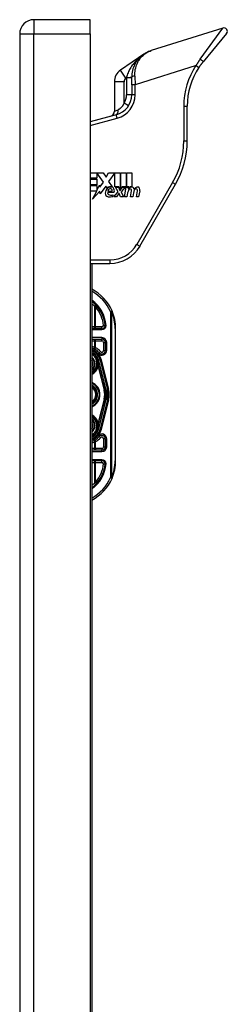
# Model space of a CAD drawing. Header units: inches. Extents: x 6 to 165, y 7 to 91.
# Tile 112 of 118: x 77.76 to 80.12, y 50.9 to 62.06. Entities that reach past the tile are written whole.
import ezdxf

# ---------------------------------------------------------------- set-up
doc = ezdxf.new("R2010")
doc.units = ezdxf.units.IN
doc.header["$MEASUREMENT"] = 0
doc.layers.add('Visible Edges(ANSI)', color=7, linetype='Continuous', lineweight=25)
doc.layers.add('Visible Tangent Edges(ANSI)', color=7, linetype='Continuous', lineweight=25)

msp = doc.modelspace()

# ---------------------------------------------------------------- linework, layer by layer
at = {"layer": 'Visible Edges(ANSI)'}
for p, q in [((78.565, 62.063), (77.926, 62.063)), ((78.565, 61.902), (78.565, 62.063)), ((80.07, 61.968), (79.256, 61.712)), ((77.765, 61.902), (77.765, 14.421)), ((78.565, 61.902), (78.565, 14.421)), ((80.112, 61.906), (79.847, 61.585)), ((79.173, 61.671), (78.908, 61.49)), ((79.036, 61.324), (79.036, 61.411)), ((78.839, 61.36), (78.839, 61.025)), ((79.036, 61.324), (79.036, 61.213)), ((79.666, 60.689), (79.666, 61.083)), ((78.861, 60.985), (78.565, 60.906)), ((78.565, 60.328), (78.711, 60.328)), ((78.642, 60.327), (78.642, 60.265)), ((78.715, 60.221), (78.642, 60.327)), ((78.711, 60.328), (78.746, 60.277)), ((78.746, 60.277), (78.773, 60.328)), ((78.773, 60.328), (78.905, 60.328)), ((78.846, 60.326), (78.774, 60.229)), ((78.846, 60.169), (78.846, 60.326)), ((78.905, 60.328), (78.905, 60.134)), ((78.913, 60.149), (78.913, 60.328)), ((78.913, 60.328), (78.972, 60.328)), ((78.972, 60.328), (78.972, 60.169)), ((78.98, 60.169), (78.98, 60.328)), ((78.98, 60.328), (79.038, 60.328)), ((79.038, 60.328), (79.038, 60.172)), ((78.642, 60.265), (78.565, 60.265)), ((78.565, 60.257), (78.642, 60.257)), ((78.642, 60.193), (78.565, 60.193)), ((78.565, 60.185), (78.642, 60.185)), ((78.642, 60.257), (78.642, 60.193)), ((78.642, 60.128), (78.672, 60.186)), ((78.642, 60.185), (78.642, 60.128)), ((78.672, 60.186), (78.676, 60.166)), ((78.676, 60.166), (78.715, 60.221)), ((78.742, 60.177), (78.68, 60.091)), ((78.756, 60.154), (78.742, 60.177)), ((78.774, 60.229), (78.815, 60.17)), ((78.89, 60.169), (78.846, 60.169)), ((78.881, 60.111), (78.854, 60.163)), ((78.854, 60.163), (78.885, 60.163)), ((78.885, 60.163), (78.901, 60.127)), ((78.905, 60.134), (78.89, 60.169)), ((78.905, 60.127), (78.931, 60.163)), ((78.928, 60.169), (78.913, 60.149)), ((78.963, 60.163), (78.916, 60.111)), ((78.972, 60.169), (78.928, 60.169)), ((78.931, 60.163), (78.963, 60.163)), ((78.956, 60.056), (78.975, 60.163)), ((78.975, 60.163), (78.997, 60.163)), ((79.004, 60.169), (78.98, 60.169)), ((78.997, 60.163), (78.995, 60.144)), ((79.003, 60.157), (79.004, 60.169)), ((79.13, 59.497), (79.534, 60.197)), ((78.639, 60.121), (78.565, 60.121)), ((78.59, 60.028), (78.639, 60.121)), ((78.676, 60.118), (78.59, 60.028)), ((78.68, 60.091), (78.676, 60.118)), ((78.835, 60.103), (78.763, 60.103)), ((78.766, 60.12), (78.813, 60.12)), ((78.822, 60.079), (78.822, 60.061)), ((78.832, 60.056), (78.881, 60.111)), ((78.864, 60.056), (78.832, 60.056)), ((78.891, 60.094), (78.864, 60.056)), ((78.895, 60.094), (78.891, 60.094)), ((78.91, 60.056), (78.895, 60.094)), ((78.901, 60.127), (78.905, 60.127)), ((78.942, 60.056), (78.91, 60.056)), ((78.916, 60.111), (78.942, 60.056)), ((78.982, 60.056), (78.956, 60.056)), ((78.989, 60.1), (78.982, 60.056)), ((78.995, 60.144), (79.001, 60.144)), ((79.022, 60.056), (79.034, 60.124)), ((79.048, 60.056), (79.022, 60.056)), ((79.056, 60.1), (79.048, 60.056)), ((79.089, 60.056), (79.101, 60.124)), ((79.115, 60.056), (79.089, 60.056)), ((79.128, 60.123), (79.115, 60.056)), ((78.565, 59.3), (78.789, 59.3)), ((78.583, 59.3), (78.583, 39.148)), ((78.697, 58.561), (78.583, 58.561)), ((78.854, 57.063), (78.854, 58.563)), ((78.583, 58.443), (78.697, 58.443)), ((78.736, 58.404), (78.736, 58.314)), ((78.641, 58.236), (78.641, 58.237)), ((78.659, 58.196), (78.662, 58.183)), ((78.662, 58.182), (78.664, 58.178)), ((78.664, 58.178), (78.742, 57.867)), ((78.766, 57.873), (78.683, 58.202)), ((78.685, 58.202), (78.767, 57.872)), ((78.742, 57.759), (78.664, 57.448)), ((78.683, 57.424), (78.766, 57.753)), ((78.767, 57.754), (78.685, 57.424)), ((78.642, 57.39), (78.641, 57.389)), ((78.661, 57.438), (78.659, 57.43)), ((78.664, 57.448), (78.662, 57.441)), ((78.736, 57.312), (78.736, 57.222)), ((78.697, 57.183), (78.583, 57.183)), ((78.583, 57.065), (78.697, 57.065))]:
    msp.add_line(p, q, dxfattribs=at)
at = {"layer": 'Visible Edges(ANSI)', "flags": 128}
for points in [[(79.256, 61.712), (79.242, 61.707), (79.228, 61.702), (79.215, 61.695), (79.201, 61.689), (79.188, 61.681), (79.176, 61.673), (79.163, 61.664), (79.151, 61.655), (79.139, 61.645), (79.128, 61.634), (79.117, 61.623), (79.107, 61.611), (79.097, 61.598), (79.087, 61.584), (79.079, 61.57), (79.07, 61.555), (79.063, 61.539), (79.056, 61.523), (79.05, 61.506), (79.045, 61.488), (79.041, 61.47), (79.038, 61.451), (79.036, 61.431), (79.036, 61.411)], [(79.798, 61.52), (79.8, 61.523), (79.802, 61.526), (79.804, 61.529), (79.806, 61.531), (79.808, 61.534), (79.81, 61.537), (79.812, 61.54), (79.814, 61.543), (79.816, 61.545), (79.818, 61.548), (79.82, 61.551), (79.822, 61.553), (79.824, 61.556), (79.826, 61.559), (79.828, 61.562), (79.83, 61.564), (79.832, 61.567), (79.834, 61.57), (79.836, 61.572), (79.838, 61.575), (79.84, 61.577), (79.842, 61.58), (79.845, 61.583), (79.847, 61.585)], [(78.736, 58.597), (78.736, 58.597), (78.736, 58.597), (78.736, 58.597), (78.735, 58.597), (78.735, 58.597), (78.735, 58.597), (78.734, 58.597), (78.733, 58.597), (78.733, 58.597), (78.732, 58.597), (78.731, 58.597), (78.73, 58.597), (78.729, 58.597), (78.728, 58.597), (78.727, 58.597), (78.726, 58.597), (78.725, 58.597), (78.724, 58.597), (78.723, 58.597), (78.721, 58.597), (78.72, 58.597), (78.719, 58.597), (78.718, 58.597), (78.716, 58.597)], [(78.746, 58.597), (78.745, 58.597), (78.745, 58.597), (78.744, 58.597), (78.743, 58.597), (78.743, 58.597), (78.742, 58.597), (78.742, 58.597), (78.741, 58.597), (78.74, 58.597), (78.74, 58.597), (78.739, 58.597), (78.739, 58.597), (78.739, 58.597), (78.738, 58.597), (78.738, 58.597), (78.737, 58.597), (78.737, 58.597), (78.737, 58.597), (78.737, 58.597), (78.736, 58.597), (78.736, 58.597), (78.736, 58.597), (78.736, 58.597), (78.736, 58.597)], [(78.642, 57.39), (78.642, 57.39), (78.642, 57.39), (78.641, 57.39), (78.641, 57.39), (78.641, 57.39), (78.641, 57.39), (78.641, 57.39), (78.641, 57.39), (78.641, 57.39), (78.641, 57.39), (78.641, 57.39), (78.641, 57.39), (78.641, 57.39), (78.641, 57.39), (78.641, 57.389), (78.641, 57.389), (78.641, 57.389), (78.641, 57.389), (78.641, 57.389), (78.641, 57.389), (78.641, 57.389), (78.641, 57.389), (78.641, 57.389), (78.641, 57.389)], [(78.642, 57.39), (78.642, 57.39), (78.642, 57.39), (78.642, 57.39), (78.642, 57.39), (78.642, 57.39), (78.642, 57.39), (78.642, 57.39), (78.642, 57.39), (78.642, 57.39), (78.642, 57.39), (78.642, 57.39), (78.642, 57.39), (78.642, 57.39), (78.642, 57.39), (78.642, 57.39), (78.642, 57.39), (78.642, 57.39), (78.642, 57.39), (78.642, 57.39), (78.642, 57.39), (78.642, 57.39), (78.642, 57.39), (78.642, 57.39), (78.642, 57.39)], [(78.663, 57.448), (78.663, 57.448), (78.663, 57.447), (78.663, 57.447), (78.663, 57.447), (78.663, 57.446), (78.663, 57.446), (78.663, 57.445), (78.663, 57.445), (78.662, 57.444), (78.662, 57.444), (78.662, 57.444), (78.662, 57.443), (78.662, 57.443), (78.662, 57.442), (78.662, 57.442), (78.662, 57.441), (78.662, 57.441), (78.662, 57.441), (78.662, 57.44), (78.662, 57.44), (78.661, 57.439), (78.661, 57.439), (78.661, 57.439), (78.661, 57.438)], [(78.716, 57.029), (78.718, 57.029), (78.719, 57.029), (78.72, 57.029), (78.721, 57.029), (78.723, 57.029), (78.724, 57.029), (78.725, 57.029), (78.726, 57.029), (78.727, 57.029), (78.728, 57.029), (78.729, 57.029), (78.73, 57.029), (78.731, 57.029), (78.732, 57.029), (78.733, 57.029), (78.733, 57.029), (78.734, 57.029), (78.735, 57.029), (78.735, 57.029), (78.735, 57.029), (78.736, 57.029), (78.736, 57.029), (78.736, 57.029), (78.736, 57.029)], [(78.746, 57.029), (78.745, 57.029), (78.745, 57.029), (78.744, 57.029), (78.743, 57.029), (78.743, 57.029), (78.742, 57.029), (78.742, 57.029), (78.741, 57.029), (78.74, 57.029), (78.74, 57.029), (78.739, 57.029), (78.739, 57.029), (78.739, 57.029), (78.738, 57.029), (78.738, 57.029), (78.737, 57.029), (78.737, 57.029), (78.737, 57.029), (78.737, 57.029), (78.736, 57.029), (78.736, 57.029), (78.736, 57.029), (78.736, 57.029), (78.736, 57.029)]]:
    msp.add_lwpolyline(points, dxfattribs=at)
at = {"layer": 'Visible Edges(ANSI)'}
for centre, radius, start, end in [((77.926, 61.902), 0.161, 90, 180), ((80.082, 61.931), 0.0394, 320.37, 107.5), ((80.453, 61.083), 0.787, 146.2645, 180), ((78.996, 61.36), 0.157, 124.35, 180), ((78.8, 61.213), 0.236, 285, 0), ((78.78, 61.025), 0.0591, 285, 0), ((78.682, 60.689), 0.984, 330, 0), ((78.8, 60.107), 0.065, 77.079, 133.1785), ((78.8, 60.107), 0.0588, 80.4085, 134.1684), ((78.807, 60.135), 0.0299, 23.8445, 85.0802), ((79.041, 60.119), 0.0472, 89.4776, 147.4114), ((79.037, 60.124), 0.0472, 88.7952, 136.5849), ((79.041, 60.146), 0.02, 16.9928, 89.4776), ((79.106, 60.118), 0.0483, 89.6788, 153.9508), ((79.106, 60.146), 0.0207, 18.4748, 89.6788), ((78.814, 60.093), 0.0784, 134.1684, 176.5646), ((78.774, 60.095), 0.0388, 176.5646, 261.5605), ((78.781, 60.097), 0.0189, 163.5261, 244.6784), ((78.798, 60.116), 0.0331, 109.3797, 172.9975), ((78.786, 60.175), 0.12, 261.5605, 287.3343), ((78.798, 60.135), 0.0604, 244.6784, 292.5609), ((78.795, 60.127), 0.0216, 51.1652, 109.3797), ((78.796, 60.129), 0.0188, 331.4547, 51.1652), ((78.784, 60.125), 0.0555, 336.1555, 23.8445), ((79.08, 60.084), 0.0915, 147.5992, 170), ((79.023, 60.12), 0.0248, 96.03, 147.5992), ((79.022, 60.133), 0.0118, 23.5571, 96.03), ((79.011, 60.128), 0.0242, 350, 23.5571), ((79.147, 60.086), 0.0915, 148.5584, 170.8257), ((79.006, 60.136), 0.0567, 3.6169, 16.9928), ((79.089, 60.12), 0.0248, 96.1027, 147.6083), ((79.088, 60.133), 0.0118, 23.5487, 96.1027), ((79.077, 60.128), 0.0242, 349.9922, 23.5487), ((79.072, 60.134), 0.0567, 349, 18.4748), ((78.789, 59.694), 0.394, 270, 330), ((78.354, 58.563), 0.5, 23.4439, 62.7515), ((78.354, 58.563), 0.383, 5.0431, 53.3352), ((78.354, 58.563), 0.5, 0, 23.4439), ((78.697, 58.6), 0.0394, 270, 354.6062), ((78.697, 58.404), 0.0394, 0, 90), ((78.528, 58.163), 0.187, 41.8969, 72.9251), ((78.528, 58.163), 0.162, 13.9709, 70.1174), ((78.528, 58.163), 0.16, 14.224, 69.8574), ((78.528, 58.163), 0.135, 33.2602, 65.9557), ((78.697, 58.314), 0.0394, 221.8969, 0), ((78.528, 58.163), 0.089, 308.1074, 51.8926), ((78.528, 58.163), 0.128, 295.3153, 1.3228), ((78.641, 58.236), 0.0011, 33.219, 43.4907), ((78.528, 58.163), 0.135, 14.224, 32.8705), ((78.612, 58.171), 0.0514, 12.949, 14.1876), ((78.528, 57.813), 0.144, 292.4702, 67.5298), ((78.528, 57.813), 0.11, 299.8843, 60.1157), ((78.528, 57.813), 0.1, 303.1682, 56.8318), ((78.528, 57.813), 0.221, 345.776, 14.224), ((78.528, 57.813), 0.246, 345.776, 14.224), ((78.528, 57.813), 0.246, 346.0291, 13.9709), ((78.528, 57.463), 0.128, 358.9756, 64.6847), ((78.528, 57.463), 0.089, 308.1074, 51.8926), ((78.528, 57.463), 0.162, 289.8826, 346.0291), ((78.528, 57.463), 0.16, 290.1426, 345.776), ((78.528, 57.463), 0.135, 294.0443, 326.7398), ((78.528, 57.463), 0.135, 327.2981, 345.776), ((78.528, 57.463), 0.187, 287.0749, 318.1031), ((78.697, 57.312), 0.0394, 0, 138.1031), ((78.697, 57.222), 0.0394, 270, 0), ((78.354, 57.063), 0.383, 306.6648, 354.9569), ((78.697, 57.026), 0.0394, 5.3938, 90), ((78.354, 57.063), 0.5, 336.5561, 0), ((78.354, 57.063), 0.5, 297.2485, 336.5561)]:
    msp.add_arc(centre, radius, start, end, dxfattribs=at)
at = {"layer": 'Visible Tangent Edges(ANSI)'}
for p, q in [((77.926, 62.063), (77.926, 61.902)), ((79.814, 61.617), (80.07, 61.968)), ((77.765, 61.902), (77.926, 61.902)), ((77.926, 14.421), (77.926, 61.902)), ((77.926, 61.902), (78.565, 61.902)), ((79.766, 61.542), (79.075, 61.324)), ((79.766, 61.542), (79.798, 61.52)), ((78.97, 61.399), (78.908, 61.49)), ((78.97, 61.399), (78.977, 61.404)), ((78.977, 61.404), (78.978, 61.41)), ((79.036, 61.404), (78.977, 61.404)), ((78.977, 61.404), (78.977, 61.213)), ((79.072, 61.423), (79.075, 61.324)), ((78.949, 61.36), (78.839, 61.36)), ((78.949, 61.118), (78.949, 61.36)), ((79.075, 61.324), (79.036, 61.324)), ((79.075, 61.213), (79.075, 61.324)), ((79.036, 61.213), (78.977, 61.213)), ((79.075, 61.213), (79.036, 61.213)), ((78.999, 61.087), (78.949, 61.118)), ((79.626, 61.083), (79.626, 60.689)), ((79.626, 61.083), (79.666, 61.083)), ((78.565, 60.865), (78.871, 60.947)), ((78.839, 61.025), (78.882, 61.042)), ((78.871, 60.947), (78.861, 60.985)), ((79.626, 60.689), (79.666, 60.689)), ((79.5, 60.216), (79.096, 59.516)), ((79.5, 60.216), (79.534, 60.197)), ((79.096, 59.516), (79.13, 59.497)), ((78.789, 59.339), (78.565, 59.339)), ((78.789, 59.339), (78.789, 59.3)), ((78.612, 58.815), (78.612, 58.581)), ((78.642, 58.816), (78.627, 58.803)), ((78.627, 58.581), (78.627, 58.803)), ((78.795, 58.754), (78.813, 58.762)), ((78.795, 58.754), (78.795, 56.872)), ((78.809, 58.754), (78.795, 58.754)), ((78.809, 56.872), (78.809, 58.754)), ((78.612, 58.581), (78.583, 58.581)), ((78.583, 58.551), (78.697, 58.551)), ((78.627, 58.581), (78.612, 58.581)), ((78.627, 58.561), (78.627, 58.581)), ((78.697, 58.581), (78.627, 58.581)), ((78.697, 58.561), (78.697, 58.581)), ((78.697, 58.551), (78.697, 58.561)), ((78.854, 58.563), (78.848, 58.563)), ((78.848, 58.563), (78.848, 57.063)), ((78.697, 58.459), (78.583, 58.459)), ((78.583, 58.423), (78.612, 58.423)), ((78.612, 58.423), (78.612, 58.35)), ((78.612, 58.423), (78.627, 58.423)), ((78.627, 58.423), (78.627, 58.443)), ((78.627, 58.344), (78.627, 58.423)), ((78.627, 58.423), (78.697, 58.423)), ((78.697, 58.459), (78.697, 58.443)), ((78.697, 58.423), (78.697, 58.443)), ((78.716, 58.404), (78.736, 58.404)), ((78.716, 58.404), (78.716, 58.314)), ((78.752, 58.404), (78.736, 58.404)), ((78.752, 58.314), (78.752, 58.404)), ((78.627, 58.344), (78.618, 58.327)), ((78.656, 58.277), (78.667, 58.288)), ((78.682, 58.301), (78.667, 58.288)), ((78.716, 58.314), (78.736, 58.314)), ((78.752, 58.314), (78.736, 58.314)), ((78.628, 58.231), (78.626, 58.23)), ((78.626, 58.23), (78.629, 58.23)), ((78.626, 58.23), (78.636, 58.19)), ((78.639, 58.191), (78.629, 58.23)), ((78.639, 58.191), (78.636, 58.19)), ((78.639, 58.191), (78.651, 58.194)), ((78.641, 58.237), (78.64, 58.237)), ((78.641, 58.237), (78.641, 58.237)), ((78.641, 58.236), (78.641, 58.236)), ((78.651, 58.194), (78.641, 58.236)), ((78.641, 58.236), (78.641, 58.236)), ((78.641, 58.236), (78.641, 58.236)), ((78.641, 58.236), (78.651, 58.194)), ((78.651, 58.194), (78.651, 58.194)), ((78.657, 58.174), (78.656, 58.174)), ((78.657, 58.166), (78.656, 58.166)), ((78.659, 58.196), (78.664, 58.197)), ((78.659, 58.196), (78.659, 58.196)), ((78.659, 58.196), (78.662, 58.183)), ((78.662, 58.183), (78.662, 58.183)), ((78.662, 58.18), (78.662, 58.18)), ((78.663, 58.178), (78.663, 58.178)), ((78.663, 58.178), (78.664, 58.178)), ((78.663, 58.178), (78.742, 57.867)), ((78.747, 57.868), (78.664, 58.197)), ((78.683, 58.202), (78.679, 58.201)), ((78.679, 58.201), (78.762, 57.872)), ((78.683, 58.202), (78.685, 58.202)), ((78.693, 58.204), (78.685, 58.202)), ((78.775, 57.874), (78.693, 58.204)), ((78.653, 58.131), (78.656, 58.13)), ((78.656, 58.13), (78.724, 57.863)), ((78.73, 57.864), (78.661, 58.138)), ((78.73, 57.864), (78.724, 57.863)), ((78.73, 57.864), (78.742, 57.867)), ((78.742, 57.867), (78.747, 57.868)), ((78.742, 57.867), (78.742, 57.867)), ((78.766, 57.873), (78.762, 57.872)), ((78.767, 57.872), (78.766, 57.872)), ((78.767, 57.872), (78.775, 57.874)), ((78.724, 57.763), (78.656, 57.496)), ((78.661, 57.489), (78.73, 57.762)), ((78.742, 57.759), (78.663, 57.449)), ((78.664, 57.429), (78.747, 57.758)), ((78.762, 57.754), (78.679, 57.425)), ((78.693, 57.422), (78.775, 57.752)), ((78.73, 57.762), (78.724, 57.763)), ((78.73, 57.762), (78.742, 57.759)), ((78.742, 57.759), (78.742, 57.759)), ((78.742, 57.759), (78.747, 57.758)), ((78.766, 57.753), (78.762, 57.754)), ((78.767, 57.754), (78.766, 57.754)), ((78.767, 57.754), (78.775, 57.752)), ((78.653, 57.495), (78.656, 57.496)), ((78.636, 57.436), (78.626, 57.396)), ((78.629, 57.396), (78.626, 57.396)), ((78.626, 57.396), (78.628, 57.395)), ((78.629, 57.396), (78.639, 57.435)), ((78.639, 57.435), (78.636, 57.436)), ((78.639, 57.435), (78.651, 57.432)), ((78.64, 57.389), (78.641, 57.389)), ((78.641, 57.39), (78.651, 57.432)), ((78.651, 57.432), (78.641, 57.39)), ((78.641, 57.39), (78.641, 57.39)), ((78.641, 57.39), (78.641, 57.39)), ((78.641, 57.389), (78.641, 57.389)), ((78.651, 57.432), (78.651, 57.432)), ((78.657, 57.461), (78.656, 57.461)), ((78.657, 57.452), (78.656, 57.452)), ((78.664, 57.429), (78.659, 57.43)), ((78.663, 57.448), (78.663, 57.449)), ((78.664, 57.448), (78.663, 57.448)), ((78.679, 57.425), (78.683, 57.424)), ((78.685, 57.424), (78.683, 57.425)), ((78.685, 57.424), (78.693, 57.422)), ((78.612, 57.276), (78.612, 57.203)), ((78.618, 57.299), (78.627, 57.282)), ((78.627, 57.203), (78.627, 57.282)), ((78.667, 57.338), (78.656, 57.349)), ((78.667, 57.338), (78.682, 57.325)), ((78.736, 57.312), (78.716, 57.312)), ((78.716, 57.312), (78.716, 57.222)), ((78.736, 57.312), (78.752, 57.312)), ((78.752, 57.222), (78.752, 57.312)), ((78.612, 57.203), (78.583, 57.203)), ((78.583, 57.167), (78.697, 57.167)), ((78.627, 57.203), (78.612, 57.203)), ((78.627, 57.203), (78.627, 57.183)), ((78.697, 57.203), (78.627, 57.203)), ((78.697, 57.203), (78.697, 57.183)), ((78.697, 57.167), (78.697, 57.183)), ((78.716, 57.222), (78.736, 57.222)), ((78.752, 57.222), (78.736, 57.222)), ((78.697, 57.075), (78.583, 57.075)), ((78.583, 57.045), (78.612, 57.045)), ((78.612, 57.045), (78.627, 57.045)), ((78.612, 57.045), (78.612, 56.811)), ((78.627, 57.045), (78.627, 57.065)), ((78.627, 57.045), (78.697, 57.045)), ((78.627, 56.823), (78.627, 57.045)), ((78.697, 57.075), (78.697, 57.065)), ((78.697, 57.045), (78.697, 57.065)), ((78.854, 57.063), (78.848, 57.063)), ((78.627, 56.823), (78.642, 56.81)), ((78.795, 56.872), (78.809, 56.872)), ((78.813, 56.864), (78.795, 56.872))]:
    msp.add_line(p, q, dxfattribs=at)
at = {"layer": 'Visible Tangent Edges(ANSI)', "flags": 128}
for points in [[(79.173, 61.671), (79.162, 61.663), (79.15, 61.655), (79.139, 61.646), (79.128, 61.638), (79.118, 61.628), (79.107, 61.619), (79.097, 61.609), (79.087, 61.599), (79.078, 61.589), (79.068, 61.579), (79.059, 61.568), (79.051, 61.557), (79.042, 61.546), (79.034, 61.535), (79.026, 61.523), (79.019, 61.511), (79.012, 61.499), (79.006, 61.486), (79, 61.474), (78.994, 61.461), (78.989, 61.448), (78.985, 61.435), (78.981, 61.422), (78.978, 61.41)], [(79.072, 61.423), (79.072, 61.442), (79.072, 61.461), (79.074, 61.48), (79.077, 61.498), (79.081, 61.516), (79.086, 61.532), (79.091, 61.548), (79.097, 61.563), (79.104, 61.578), (79.111, 61.592), (79.119, 61.605), (79.127, 61.617), (79.136, 61.629), (79.145, 61.64), (79.155, 61.65), (79.165, 61.659), (79.175, 61.668), (79.186, 61.676), (79.197, 61.684), (79.208, 61.691), (79.22, 61.697), (79.232, 61.703), (79.244, 61.708), (79.256, 61.712)], [(79.814, 61.617), (79.812, 61.614), (79.81, 61.611), (79.808, 61.608), (79.806, 61.605), (79.804, 61.602), (79.801, 61.599), (79.799, 61.596), (79.797, 61.593), (79.795, 61.59), (79.793, 61.587), (79.791, 61.584), (79.789, 61.58), (79.787, 61.577), (79.785, 61.574), (79.783, 61.571), (79.781, 61.568), (79.779, 61.565), (79.777, 61.562), (79.775, 61.558), (79.773, 61.555), (79.771, 61.552), (79.769, 61.549), (79.767, 61.545), (79.766, 61.542)], [(78.949, 61.118), (78.947, 61.114), (78.945, 61.109), (78.943, 61.104), (78.94, 61.1), (78.938, 61.095), (78.935, 61.091), (78.933, 61.087), (78.93, 61.083), (78.927, 61.079), (78.924, 61.076), (78.921, 61.072), (78.918, 61.069), (78.915, 61.066), (78.912, 61.063), (78.909, 61.06), (78.906, 61.057), (78.903, 61.055), (78.9, 61.052), (78.897, 61.05), (78.894, 61.048), (78.891, 61.047), (78.888, 61.045), (78.885, 61.043), (78.882, 61.042)], [(78.612, 58.815), (78.613, 58.815), (78.614, 58.814), (78.614, 58.814), (78.615, 58.813), (78.616, 58.813), (78.616, 58.812), (78.617, 58.812), (78.617, 58.811), (78.618, 58.811), (78.619, 58.81), (78.619, 58.81), (78.62, 58.809), (78.621, 58.809), (78.621, 58.808), (78.622, 58.808), (78.622, 58.807), (78.623, 58.807), (78.624, 58.806), (78.624, 58.806), (78.625, 58.805), (78.626, 58.805), (78.626, 58.804), (78.627, 58.804), (78.627, 58.803)], [(78.627, 58.344), (78.627, 58.345), (78.626, 58.345), (78.625, 58.345), (78.625, 58.345), (78.624, 58.346), (78.624, 58.346), (78.623, 58.346), (78.622, 58.346), (78.622, 58.347), (78.621, 58.347), (78.621, 58.347), (78.62, 58.347), (78.619, 58.348), (78.619, 58.348), (78.618, 58.348), (78.617, 58.348), (78.617, 58.348), (78.616, 58.349), (78.616, 58.349), (78.615, 58.349), (78.614, 58.349), (78.614, 58.35), (78.613, 58.35), (78.612, 58.35)], [(78.64, 58.237), (78.64, 58.236), (78.639, 58.236), (78.639, 58.236), (78.638, 58.236), (78.638, 58.235), (78.637, 58.235), (78.637, 58.235), (78.636, 58.235), (78.636, 58.235), (78.635, 58.234), (78.635, 58.234), (78.634, 58.234), (78.634, 58.234), (78.633, 58.234), (78.633, 58.233), (78.632, 58.233), (78.632, 58.233), (78.631, 58.233), (78.631, 58.232), (78.63, 58.232), (78.63, 58.232), (78.629, 58.232), (78.629, 58.232), (78.628, 58.231)], [(78.629, 58.23), (78.629, 58.231), (78.63, 58.231), (78.63, 58.231), (78.631, 58.231), (78.631, 58.231), (78.632, 58.232), (78.632, 58.232), (78.633, 58.232), (78.633, 58.232), (78.634, 58.233), (78.634, 58.233), (78.635, 58.233), (78.635, 58.233), (78.636, 58.233), (78.636, 58.234), (78.637, 58.234), (78.637, 58.234), (78.638, 58.234), (78.638, 58.235), (78.639, 58.235), (78.639, 58.235), (78.64, 58.235), (78.64, 58.235), (78.641, 58.236)], [(78.64, 58.237), (78.64, 58.237), (78.64, 58.237), (78.64, 58.237), (78.64, 58.236), (78.64, 58.236), (78.64, 58.236), (78.64, 58.236), (78.64, 58.236), (78.64, 58.236), (78.64, 58.236), (78.64, 58.236), (78.64, 58.236), (78.64, 58.236), (78.64, 58.236), (78.64, 58.236), (78.64, 58.236), (78.64, 58.236), (78.64, 58.236), (78.641, 58.236), (78.641, 58.236), (78.641, 58.236), (78.641, 58.236), (78.641, 58.236), (78.641, 58.236)], [(78.641, 58.236), (78.641, 58.236), (78.641, 58.236), (78.641, 58.236), (78.641, 58.236), (78.641, 58.236), (78.641, 58.236), (78.641, 58.236), (78.641, 58.236), (78.641, 58.236), (78.641, 58.236), (78.641, 58.236), (78.641, 58.236), (78.641, 58.237), (78.641, 58.237), (78.641, 58.237), (78.641, 58.237), (78.641, 58.237), (78.641, 58.237), (78.641, 58.237), (78.641, 58.237), (78.641, 58.237), (78.641, 58.237), (78.641, 58.237), (78.641, 58.237)], [(78.641, 58.237), (78.641, 58.237), (78.641, 58.237), (78.641, 58.237), (78.641, 58.237), (78.641, 58.237), (78.641, 58.237), (78.641, 58.237), (78.641, 58.237), (78.641, 58.237), (78.641, 58.237), (78.641, 58.236), (78.641, 58.236), (78.641, 58.236), (78.641, 58.236), (78.641, 58.236), (78.641, 58.236), (78.641, 58.236), (78.641, 58.236), (78.641, 58.236), (78.641, 58.236), (78.641, 58.236), (78.641, 58.236), (78.641, 58.236), (78.641, 58.236)], [(78.641, 58.236), (78.641, 58.236), (78.641, 58.236), (78.641, 58.236), (78.641, 58.236), (78.641, 58.236), (78.641, 58.237), (78.641, 58.237), (78.641, 58.237), (78.641, 58.237), (78.641, 58.237), (78.641, 58.237), (78.641, 58.237), (78.641, 58.237), (78.641, 58.237), (78.641, 58.237), (78.641, 58.237), (78.641, 58.237), (78.641, 58.237), (78.641, 58.237), (78.641, 58.237), (78.641, 58.237), (78.641, 58.237), (78.641, 58.237), (78.641, 58.237)], [(78.641, 58.237), (78.641, 58.237), (78.641, 58.237), (78.641, 58.237), (78.641, 58.237), (78.641, 58.237), (78.641, 58.237), (78.641, 58.237), (78.641, 58.237), (78.641, 58.237), (78.641, 58.236), (78.641, 58.236), (78.641, 58.236), (78.641, 58.236), (78.641, 58.236), (78.641, 58.236), (78.641, 58.236), (78.641, 58.236), (78.641, 58.236), (78.641, 58.236), (78.641, 58.236), (78.641, 58.236), (78.641, 58.236), (78.641, 58.236), (78.641, 58.236)], [(78.641, 58.236), (78.641, 58.236), (78.641, 58.236), (78.641, 58.236), (78.641, 58.236), (78.641, 58.236), (78.641, 58.236), (78.641, 58.236), (78.641, 58.236), (78.641, 58.236), (78.641, 58.236), (78.641, 58.236), (78.641, 58.236), (78.641, 58.236), (78.641, 58.236), (78.641, 58.236), (78.641, 58.236), (78.641, 58.236), (78.641, 58.236), (78.641, 58.236), (78.641, 58.236), (78.641, 58.236), (78.641, 58.236), (78.641, 58.236), (78.641, 58.236)], [(78.641, 58.236), (78.641, 58.236), (78.641, 58.236), (78.641, 58.236), (78.641, 58.236), (78.641, 58.236), (78.641, 58.236), (78.641, 58.236), (78.641, 58.236), (78.641, 58.236), (78.641, 58.236), (78.641, 58.236), (78.641, 58.236), (78.641, 58.236), (78.641, 58.236), (78.641, 58.236), (78.641, 58.236), (78.641, 58.236), (78.641, 58.236), (78.641, 58.236), (78.641, 58.236), (78.641, 58.236), (78.641, 58.236), (78.641, 58.236), (78.641, 58.236)], [(78.662, 58.18), (78.662, 58.181), (78.662, 58.182), (78.661, 58.183), (78.661, 58.184), (78.66, 58.186), (78.66, 58.187), (78.66, 58.188), (78.659, 58.189), (78.658, 58.19), (78.658, 58.191), (78.657, 58.19), (78.657, 58.189), (78.657, 58.188), (78.657, 58.187), (78.657, 58.185), (78.657, 58.184), (78.657, 58.183), (78.657, 58.182), (78.657, 58.18), (78.657, 58.179), (78.657, 58.178), (78.657, 58.177), (78.656, 58.175), (78.656, 58.174)], [(78.656, 58.174), (78.656, 58.174), (78.656, 58.173), (78.656, 58.173), (78.656, 58.173), (78.656, 58.172), (78.656, 58.172), (78.656, 58.172), (78.656, 58.171), (78.656, 58.171), (78.656, 58.171), (78.656, 58.17), (78.656, 58.17), (78.656, 58.17), (78.656, 58.169), (78.656, 58.169), (78.656, 58.169), (78.656, 58.168), (78.656, 58.168), (78.656, 58.168), (78.656, 58.167), (78.656, 58.167), (78.656, 58.167), (78.656, 58.166), (78.656, 58.166)], [(78.657, 58.174), (78.657, 58.175), (78.657, 58.177), (78.657, 58.178), (78.657, 58.179), (78.657, 58.18), (78.657, 58.182), (78.657, 58.183), (78.657, 58.184), (78.657, 58.185), (78.657, 58.187), (78.657, 58.188), (78.657, 58.189), (78.657, 58.19), (78.658, 58.191), (78.658, 58.19), (78.659, 58.189), (78.659, 58.188), (78.66, 58.187), (78.66, 58.186), (78.661, 58.184), (78.661, 58.183), (78.662, 58.182), (78.662, 58.181), (78.662, 58.18)], [(78.657, 58.166), (78.657, 58.166), (78.657, 58.167), (78.657, 58.167), (78.657, 58.167), (78.657, 58.168), (78.657, 58.168), (78.657, 58.168), (78.657, 58.169), (78.657, 58.169), (78.657, 58.169), (78.657, 58.17), (78.657, 58.17), (78.657, 58.17), (78.657, 58.171), (78.657, 58.171), (78.657, 58.171), (78.657, 58.172), (78.657, 58.172), (78.657, 58.172), (78.657, 58.173), (78.657, 58.173), (78.657, 58.173), (78.657, 58.174), (78.657, 58.174)], [(78.662, 58.183), (78.662, 58.183), (78.662, 58.183), (78.662, 58.183), (78.662, 58.182), (78.662, 58.182), (78.662, 58.182), (78.662, 58.182), (78.662, 58.181), (78.662, 58.181), (78.663, 58.181), (78.663, 58.181), (78.663, 58.18), (78.663, 58.18), (78.663, 58.18), (78.663, 58.18), (78.663, 58.18), (78.663, 58.179), (78.663, 58.179), (78.663, 58.179), (78.663, 58.179), (78.663, 58.178), (78.663, 58.178), (78.663, 58.178), (78.663, 58.178)], [(78.663, 58.178), (78.663, 58.178), (78.663, 58.178), (78.663, 58.178), (78.663, 58.178), (78.663, 58.179), (78.663, 58.179), (78.663, 58.179), (78.663, 58.179), (78.663, 58.179), (78.663, 58.18), (78.663, 58.18), (78.663, 58.18), (78.663, 58.18), (78.663, 58.18), (78.663, 58.181), (78.663, 58.181), (78.663, 58.181), (78.663, 58.181), (78.663, 58.181), (78.663, 58.182), (78.663, 58.182), (78.663, 58.182), (78.662, 58.182), (78.662, 58.182)], [(78.662, 58.18), (78.662, 58.18), (78.662, 58.18), (78.662, 58.179), (78.662, 58.179), (78.662, 58.179), (78.663, 58.179), (78.663, 58.179), (78.663, 58.179), (78.663, 58.179), (78.663, 58.179), (78.663, 58.179), (78.663, 58.179), (78.663, 58.179), (78.663, 58.178), (78.663, 58.178), (78.663, 58.178), (78.663, 58.178), (78.663, 58.178), (78.663, 58.178), (78.663, 58.178), (78.663, 58.178), (78.663, 58.178), (78.663, 58.178), (78.663, 58.178)], [(78.663, 58.178), (78.663, 58.178), (78.663, 58.178), (78.663, 58.178), (78.663, 58.178), (78.663, 58.178), (78.663, 58.178), (78.663, 58.178), (78.663, 58.178), (78.663, 58.178), (78.663, 58.178), (78.663, 58.179), (78.663, 58.179), (78.663, 58.179), (78.663, 58.179), (78.663, 58.179), (78.663, 58.179), (78.663, 58.179), (78.663, 58.179), (78.663, 58.179), (78.663, 58.179), (78.663, 58.179), (78.663, 58.18), (78.662, 58.18), (78.662, 58.18)], [(78.662, 58.18), (78.662, 58.18), (78.662, 58.18), (78.662, 58.179), (78.662, 58.179), (78.662, 58.179), (78.662, 58.179), (78.662, 58.179), (78.662, 58.179), (78.663, 58.179), (78.663, 58.179), (78.663, 58.179), (78.663, 58.179), (78.663, 58.179), (78.663, 58.178), (78.663, 58.178), (78.663, 58.178), (78.663, 58.178), (78.663, 58.178), (78.663, 58.178), (78.663, 58.178), (78.663, 58.178), (78.663, 58.178), (78.663, 58.178), (78.663, 58.178)], [(78.656, 58.13), (78.657, 58.13), (78.657, 58.131), (78.657, 58.131), (78.657, 58.131), (78.657, 58.132), (78.658, 58.132), (78.658, 58.132), (78.658, 58.133), (78.658, 58.133), (78.658, 58.133), (78.659, 58.134), (78.659, 58.134), (78.659, 58.134), (78.659, 58.135), (78.659, 58.135), (78.66, 58.135), (78.66, 58.135), (78.66, 58.136), (78.66, 58.136), (78.66, 58.136), (78.66, 58.137), (78.661, 58.137), (78.661, 58.137), (78.661, 58.138)], [(78.661, 57.489), (78.661, 57.489), (78.661, 57.489), (78.66, 57.489), (78.66, 57.49), (78.66, 57.49), (78.66, 57.49), (78.66, 57.491), (78.66, 57.491), (78.659, 57.491), (78.659, 57.491), (78.659, 57.492), (78.659, 57.492), (78.659, 57.492), (78.658, 57.493), (78.658, 57.493), (78.658, 57.493), (78.658, 57.494), (78.658, 57.494), (78.657, 57.494), (78.657, 57.495), (78.657, 57.495), (78.657, 57.495), (78.657, 57.496), (78.656, 57.496)], [(78.628, 57.395), (78.629, 57.395), (78.629, 57.394), (78.63, 57.394), (78.63, 57.394), (78.631, 57.394), (78.631, 57.393), (78.632, 57.393), (78.632, 57.393), (78.633, 57.393), (78.633, 57.393), (78.634, 57.392), (78.634, 57.392), (78.635, 57.392), (78.635, 57.392), (78.636, 57.391), (78.636, 57.391), (78.637, 57.391), (78.637, 57.391), (78.638, 57.391), (78.638, 57.39), (78.639, 57.39), (78.639, 57.39), (78.64, 57.39), (78.64, 57.389)], [(78.641, 57.39), (78.64, 57.391), (78.64, 57.391), (78.639, 57.391), (78.639, 57.391), (78.638, 57.391), (78.638, 57.392), (78.637, 57.392), (78.637, 57.392), (78.636, 57.392), (78.636, 57.393), (78.635, 57.393), (78.635, 57.393), (78.634, 57.393), (78.634, 57.393), (78.633, 57.394), (78.633, 57.394), (78.632, 57.394), (78.632, 57.394), (78.631, 57.395), (78.631, 57.395), (78.63, 57.395), (78.63, 57.395), (78.629, 57.395), (78.629, 57.396)], [(78.641, 57.39), (78.641, 57.39), (78.641, 57.39), (78.641, 57.39), (78.641, 57.39), (78.641, 57.39), (78.64, 57.39), (78.64, 57.39), (78.64, 57.39), (78.64, 57.39), (78.64, 57.39), (78.64, 57.39), (78.64, 57.39), (78.64, 57.39), (78.64, 57.39), (78.64, 57.39), (78.64, 57.39), (78.64, 57.39), (78.64, 57.39), (78.64, 57.39), (78.64, 57.39), (78.64, 57.39), (78.64, 57.389), (78.64, 57.389), (78.64, 57.389)], [(78.641, 57.39), (78.641, 57.39), (78.641, 57.39), (78.641, 57.39), (78.641, 57.39), (78.641, 57.39), (78.641, 57.39), (78.641, 57.39), (78.641, 57.39), (78.641, 57.39), (78.641, 57.39), (78.641, 57.39), (78.641, 57.39), (78.641, 57.39), (78.641, 57.39), (78.641, 57.39), (78.641, 57.39), (78.641, 57.39), (78.641, 57.39), (78.641, 57.39), (78.641, 57.39), (78.641, 57.39), (78.641, 57.39), (78.641, 57.39), (78.641, 57.39)], [(78.641, 57.389), (78.641, 57.389), (78.641, 57.389), (78.641, 57.389), (78.641, 57.389), (78.641, 57.389), (78.641, 57.389), (78.641, 57.389), (78.641, 57.389), (78.641, 57.389), (78.641, 57.389), (78.641, 57.39), (78.641, 57.39), (78.641, 57.39), (78.641, 57.39), (78.641, 57.39), (78.641, 57.39), (78.641, 57.39), (78.641, 57.39), (78.641, 57.39), (78.641, 57.39), (78.641, 57.39), (78.641, 57.39), (78.641, 57.39), (78.641, 57.39)], [(78.641, 57.39), (78.641, 57.39), (78.641, 57.39), (78.641, 57.39), (78.641, 57.39), (78.641, 57.39), (78.641, 57.39), (78.641, 57.39), (78.641, 57.39), (78.641, 57.39), (78.641, 57.39), (78.641, 57.39), (78.641, 57.39), (78.641, 57.39), (78.641, 57.39), (78.641, 57.389), (78.641, 57.389), (78.641, 57.389), (78.641, 57.389), (78.641, 57.389), (78.641, 57.389), (78.641, 57.389), (78.641, 57.389), (78.641, 57.389), (78.641, 57.389)], [(78.641, 57.39), (78.641, 57.39), (78.641, 57.39), (78.641, 57.39), (78.641, 57.39), (78.641, 57.39), (78.641, 57.39), (78.641, 57.39), (78.641, 57.39), (78.641, 57.39), (78.641, 57.39), (78.641, 57.39), (78.641, 57.39), (78.641, 57.39), (78.641, 57.39), (78.641, 57.39), (78.641, 57.39), (78.641, 57.39), (78.641, 57.39), (78.641, 57.39), (78.641, 57.39), (78.641, 57.39), (78.641, 57.39), (78.641, 57.39), (78.641, 57.39)], [(78.656, 57.461), (78.656, 57.46), (78.656, 57.46), (78.656, 57.46), (78.656, 57.459), (78.656, 57.459), (78.656, 57.459), (78.656, 57.458), (78.656, 57.458), (78.656, 57.457), (78.656, 57.457), (78.656, 57.457), (78.656, 57.456), (78.656, 57.456), (78.656, 57.456), (78.656, 57.455), (78.656, 57.455), (78.656, 57.454), (78.656, 57.454), (78.656, 57.454), (78.656, 57.453), (78.656, 57.453), (78.656, 57.453), (78.656, 57.452), (78.656, 57.452)], [(78.656, 57.452), (78.656, 57.45), (78.656, 57.449), (78.656, 57.448), (78.657, 57.446), (78.657, 57.445), (78.657, 57.444), (78.657, 57.443), (78.657, 57.441), (78.657, 57.44), (78.657, 57.438), (78.657, 57.437), (78.657, 57.436), (78.658, 57.435), (78.658, 57.436), (78.659, 57.437), (78.659, 57.438), (78.66, 57.439), (78.661, 57.44), (78.661, 57.442), (78.662, 57.443), (78.662, 57.445), (78.662, 57.446), (78.663, 57.447), (78.663, 57.448)], [(78.657, 57.452), (78.657, 57.452), (78.657, 57.453), (78.657, 57.453), (78.657, 57.453), (78.657, 57.454), (78.657, 57.454), (78.657, 57.454), (78.657, 57.455), (78.657, 57.455), (78.657, 57.456), (78.657, 57.456), (78.657, 57.456), (78.657, 57.457), (78.657, 57.457), (78.657, 57.457), (78.657, 57.458), (78.657, 57.458), (78.657, 57.459), (78.657, 57.459), (78.657, 57.459), (78.657, 57.46), (78.657, 57.46), (78.657, 57.46), (78.657, 57.461)], [(78.663, 57.449), (78.663, 57.447), (78.662, 57.446), (78.662, 57.445), (78.661, 57.443), (78.661, 57.442), (78.66, 57.441), (78.66, 57.439), (78.659, 57.438), (78.659, 57.437), (78.658, 57.436), (78.658, 57.435), (78.657, 57.436), (78.657, 57.437), (78.657, 57.438), (78.657, 57.44), (78.657, 57.441), (78.657, 57.443), (78.657, 57.444), (78.657, 57.445), (78.657, 57.446), (78.657, 57.448), (78.657, 57.449), (78.657, 57.45), (78.657, 57.452)], [(78.612, 57.276), (78.613, 57.276), (78.614, 57.276), (78.614, 57.277), (78.615, 57.277), (78.616, 57.277), (78.616, 57.277), (78.617, 57.278), (78.617, 57.278), (78.618, 57.278), (78.619, 57.278), (78.619, 57.278), (78.62, 57.279), (78.621, 57.279), (78.621, 57.279), (78.622, 57.279), (78.622, 57.28), (78.623, 57.28), (78.624, 57.28), (78.624, 57.28), (78.625, 57.281), (78.625, 57.281), (78.626, 57.281), (78.627, 57.281), (78.627, 57.282)], [(78.627, 56.823), (78.627, 56.822), (78.626, 56.822), (78.626, 56.821), (78.625, 56.821), (78.624, 56.82), (78.624, 56.82), (78.623, 56.819), (78.622, 56.819), (78.622, 56.818), (78.621, 56.818), (78.621, 56.817), (78.62, 56.817), (78.619, 56.816), (78.619, 56.816), (78.618, 56.815), (78.617, 56.815), (78.617, 56.814), (78.616, 56.814), (78.616, 56.813), (78.615, 56.813), (78.614, 56.812), (78.614, 56.812), (78.613, 56.811), (78.612, 56.811)]]:
    msp.add_lwpolyline(points, dxfattribs=at)
at = {"layer": 'Visible Tangent Edges(ANSI)'}
for centre, radius, start, end in [((80.453, 61.083), 0.827, 146.2645, 180), ((78.996, 61.36), 0.0472, 124.35, 180), ((78.8, 61.213), 0.276, 285, 0), ((78.8, 61.213), 0.177, 327.6125, 0), ((78.682, 60.689), 0.945, 330, 0), ((78.789, 59.694), 0.354, 270, 330), ((78.354, 58.563), 0.48, 23.4439, 61.5355), ((78.354, 58.563), 0.393, 4.9187, 54.3955), ((78.35, 58.563), 0.364, 43.9186, 50.2286), ((78.354, 58.563), 0.364, 5.372, 41.3104), ((78.368, 58.563), 0.48, 0, 23.4439), ((78.697, 58.6), 0.0492, 270, 355.704), ((78.697, 58.6), 0.0197, 270, 350.1944), ((78.697, 58.404), 0.0551, 0, 90), ((78.697, 58.404), 0.0197, 0, 90), ((78.524, 58.163), 0.207, 64.8144, 73.5169), ((78.528, 58.163), 0.171, 41.8969, 71.2995), ((78.528, 58.163), 0.169, 13.9709, 71.0778), ((78.528, 58.163), 0.156, 14.224, 69.3246), ((78.528, 58.163), 0.14, 14.224, 66.8476), ((78.528, 58.163), 0.134, 33.2602, 65.8217), ((78.528, 58.163), 0.121, 34.2805, 63.0599), ((78.528, 58.163), 0.118, 34.2805, 62.2961), ((78.528, 58.163), 0.207, 41.8969, 61.329), ((78.697, 58.314), 0.0551, 221.8969, 0), ((78.697, 58.314), 0.0197, 221.8969, 0), ((78.528, 58.163), 0.0929, 306.2276, 53.7724), ((78.528, 58.163), 0.0855, 309.9884, 50.0116), ((78.528, 58.163), 0.0655, 327.0037, 32.9963), ((78.528, 58.163), 0.127, 295.5926, 14.224), ((78.528, 58.163), 0.127, 295.626, 14.224), ((78.528, 58.163), 0.114, 298.7845, 14.224), ((78.528, 58.163), 0.111, 299.6642, 14.224), ((78.528, 58.163), 0.128, 295.3569, 1.3228), ((78.528, 58.163), 0.135, 14.224, 32.8705), ((78.531, 58.164), 0.132, 348.5586, 4.7879), ((78.531, 58.164), 0.132, 4.7879, 5.9632), ((78.528, 58.163), 0.132, 294.5119, 345.6274), ((78.528, 57.813), 0.148, 291.8397, 68.1603), ((78.528, 57.813), 0.143, 292.5353, 67.4647), ((78.528, 57.813), 0.142, 292.8007, 67.1993), ((78.528, 57.813), 0.141, 292.8436, 67.1564), ((78.528, 57.813), 0.121, 296.9525, 63.0475), ((78.528, 57.813), 0.119, 297.5731, 62.4269), ((78.528, 57.813), 0.114, 298.7552, 61.2448), ((78.528, 57.813), 0.202, 345.776, 14.224), ((78.528, 57.813), 0.208, 345.776, 14.224), ((78.528, 57.813), 0.22, 345.776, 14.224), ((78.528, 57.813), 0.226, 345.776, 14.224), ((78.528, 57.813), 0.242, 345.776, 14.224), ((78.528, 57.813), 0.254, 346.0291, 13.9709), ((78.528, 57.463), 0.132, 14.3726, 65.4881), ((78.528, 57.463), 0.128, 358.9756, 64.6014), ((78.528, 57.463), 0.127, 345.776, 64.4074), ((78.528, 57.463), 0.127, 345.776, 64.374), ((78.528, 57.463), 0.114, 345.776, 61.2155), ((78.528, 57.463), 0.111, 345.776, 60.3358), ((78.528, 57.463), 0.0929, 306.2276, 53.7724), ((78.528, 57.463), 0.0855, 309.9884, 50.0116), ((78.528, 57.463), 0.0655, 327.0037, 32.9963), ((78.531, 57.462), 0.132, 355.2121, 11.4414), ((78.528, 57.463), 0.14, 293.1524, 345.776), ((78.528, 57.463), 0.156, 290.6754, 345.776), ((78.528, 57.463), 0.169, 288.9222, 346.0291), ((78.528, 57.463), 0.118, 297.7039, 325.7195), ((78.528, 57.463), 0.121, 296.9401, 325.7195), ((78.528, 57.463), 0.134, 294.1783, 326.7398), ((78.697, 57.312), 0.0551, 0, 138.1031), ((78.531, 57.462), 0.132, 354.0368, 355.2121), ((78.528, 57.463), 0.171, 288.7005, 318.1031), ((78.524, 57.463), 0.207, 286.4831, 295.1856), ((78.528, 57.463), 0.207, 298.671, 318.1031), ((78.697, 57.312), 0.0197, 0, 138.1031), ((78.697, 57.222), 0.0551, 270, 0), ((78.697, 57.222), 0.0197, 270, 0), ((78.354, 57.063), 0.393, 305.6045, 355.0813), ((78.697, 57.026), 0.0492, 4.296, 90), ((78.697, 57.026), 0.0197, 9.8056, 90), ((78.368, 57.063), 0.48, 336.5561, 0), ((78.354, 57.063), 0.364, 318.6896, 354.628), ((78.354, 57.063), 0.48, 298.4645, 336.5561), ((78.35, 57.063), 0.364, 309.7714, 316.0814)]:
    msp.add_arc(centre, radius, start, end, dxfattribs=at)
for centre, major_axis, ratio, start_param, end_param in [((79.816, 61.61), (0.0303, -0.0251), 0.099128, 0, 1.723014), ((78.977, 61.411), (0.0591, 0), 0.030793, 4.733431, 6.283185), ((79.075, 61.411), (-0.0394, 0), 0.287968, 4.802937, 6.283185), ((78.845, 61.042), (0.0153, -0.057), 0.599572, 0, 1.411503), ((78.616, 58.815), (0.0142, 0.0137), 0.132897, 0, 1.707941), ((78.795, 58.754), (0.0181, 0.0078), 0.369668, 5.41831, 6.283185), ((78.616, 58.581), (0, -0.0197), 0.189796, 4.712389, 6.283185), ((78.616, 58.423), (0, 0.0197), 0.189796, 0, 1.570796), ((78.616, 58.35), (-0.0084, -0.0178), 0.172316, 4.793245, 6.283185), ((78.626, 58.23), (-0.00162, 0.00359), 0.779727, 4.57537, 4.849408), ((78.66, 58.174), (-0.00392, -0.00033), 0.20302, 3.827587, 5.777438), ((78.658, 58.137), (-0.00386, 0.00078), 0.480398, 3.927124, 6.283185), ((78.658, 57.489), (-0.00386, -0.00078), 0.480398, 0, 2.356061), ((78.626, 57.396), (0.00162, 0.00359), 0.779727, 4.57537, 4.849408), ((78.66, 57.452), (0.00392, -0.00033), 0.20302, 3.675455, 5.59719), ((78.616, 57.276), (-0.0084, 0.0178), 0.172316, 0, 1.48994), ((78.616, 57.203), (0, -0.0197), 0.189796, 4.712389, 6.283185), ((78.616, 57.045), (0, 0.0197), 0.189796, 0, 1.570796), ((78.616, 56.811), (0.0142, -0.0137), 0.132897, 4.575244, 6.283185), ((78.795, 56.872), (0.0181, -0.0078), 0.369668, 0, 0.864875)]:
    msp.add_ellipse(centre, major_axis=major_axis, ratio=ratio, start_param=start_param, end_param=end_param, dxfattribs=at)

doc.saveas('drawing.dxf')
